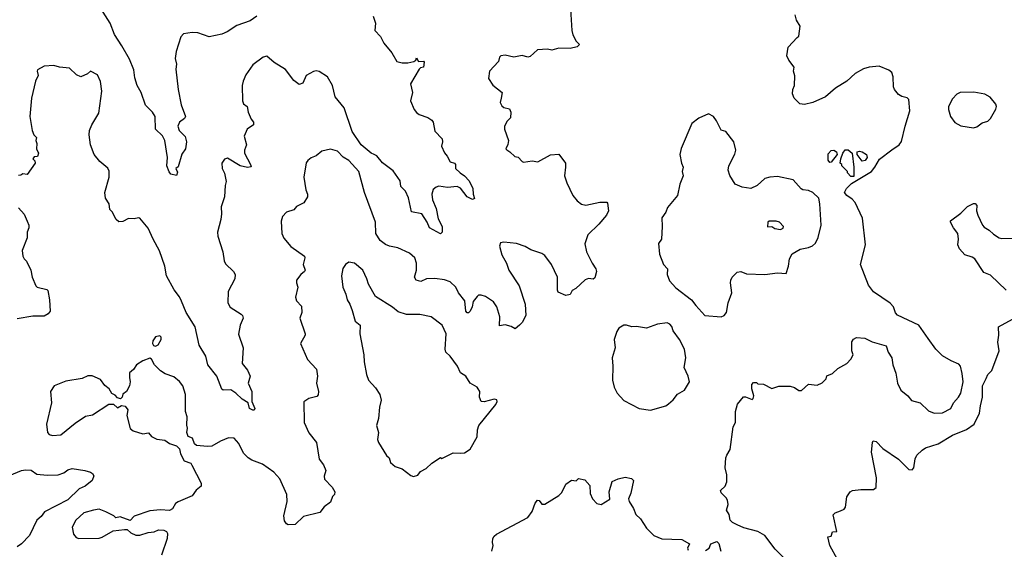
# Model space of a CAD drawing. Extents: x 1603745 to 1745082, y 385868 to 533966.
# Tile 197 of 256: x 1657433 to 1664412, y 456577 to 460331. Entities that reach past the tile are written whole.
import ezdxf

# ---------------------------------------------------------------- set-up
doc = ezdxf.new("R2010")
doc.units = 0

msp = doc.modelspace()

# ---------------------------------------------------------------- linework, layer by layer
at = {"layer": '0CON20XD'}
for points in [[(1659113.1, 460355), (1659067.3, 460322.7), (1658971, 460289), (1658904.2, 460245), (1658865, 460227.3), (1658775, 460209.2), (1658695, 460236.7), (1658655, 460240), (1658595, 460230), (1658575, 460210), (1658541.2, 460105), (1658533.8, 460055), (1658543.8, 460015), (1658538.8, 459981.2), (1658555.6, 459835), (1658576.3, 459726.3), (1658607.1, 459645), (1658599.8, 459630.2), (1658565.8, 459605), (1658553.5, 459575), (1658564.3, 459545), (1658605, 459503.8), (1658615.5, 459465), (1658607.9, 459415), (1658583.1, 459376.9), (1658555, 459287.5), (1658540, 459275), (1658550.7, 459250.7), (1658545, 459227.5), (1658505, 459236.7), (1658492.3, 459252.3), (1658476.7, 459295), (1658481.2, 459355), (1658462.5, 459475), (1658445, 459507.5), (1658396.2, 459555), (1658392.2, 459645), (1658373.3, 459675), (1658323.8, 459725), (1658293.6, 459815), (1658265.4, 459865), (1658248.5, 459918.5), (1658242.7, 459975), (1658210.7, 460050.7), (1658157.7, 460145), (1658103.8, 460225), (1658074.5, 460305), (1657875, 460620)], [(1661337.8, 460405), (1661347.5, 460255), (1661354.4, 460224.4), (1661378.1, 460178.1), (1661401.2, 460155), (1661385, 460138), (1661335, 460126), (1661255, 460130), (1661205, 460114.3), (1661175, 460121.2), (1661103.9, 460116.1), (1661050.5, 460069.5), (1661035.9, 460064.1), (1660995, 460076.2), (1660935, 460065.8), (1660875, 460079.2), (1660842.5, 460075), (1660834.1, 460065.9), (1660826.2, 460035), (1660763.6, 459966.4), (1660756, 459915), (1660787.3, 459867.3), (1660852.5, 459815), (1660845.8, 459774.2), (1660838.8, 459745), (1660849.5, 459719.5), (1660865, 459708), (1660905, 459698), (1660914.2, 459675), (1660911.2, 459635), (1660889.2, 459610.8), (1660868.8, 459575), (1660870, 459555), (1660896.9, 459475), (1660893.6, 459446.4), (1660880, 459415), (1660885, 459407.5), (1660907.5, 459395), (1660941.7, 459361.7), (1660966.8, 459356.8), (1660993.8, 459325), (1661005, 459322), (1661065, 459330), (1661105, 459324), (1661195, 459372.5), (1661255, 459377.5), (1661300.8, 459315), (1661302.9, 459285), (1661294.3, 459224.3), (1661311.2, 459175), (1661354.2, 459085), (1661385, 459046.2), (1661415, 459023.3), (1661445.8, 459015.8), (1661545, 459037.1), (1661595, 459036.7), (1661600.7, 459030.7), (1661605.8, 458975), (1661592.5, 458945), (1661539.2, 458880.8), (1661460, 458805), (1661438.3, 458741.7), (1661450, 458685), (1661490, 458605), (1661517.5, 458565), (1661522, 458545), (1661509.4, 458500.6), (1661498.6, 458491.4), (1661465.7, 458495.7), (1661442.2, 458487.8), (1661375, 458425.6), (1661348.6, 458411.4), (1661335, 458384), (1661305, 458376.2), (1661250.8, 458400.8), (1661244.2, 458415), (1661244, 458505), (1661202.5, 458595), (1661155, 458660), (1661135, 458674.2), (1661055, 458699.2), (1661015, 458724), (1660955, 458743.8), (1660865, 458753.3), (1660840.7, 458749.3), (1660833.3, 458725), (1660850, 458665), (1660884, 458605), (1660900, 458555), (1660973.8, 458445), (1661015.8, 458315), (1661020, 458235), (1660995.7, 458184.3), (1660976.2, 458165)], [(1659937.5, 460355), (1659955.6, 460305.6), (1659951.4, 460255), (1659990.6, 460210.6), (1660015, 460164), (1660071.9, 460095), (1660105, 460034.2), (1660145, 460024.3), (1660184.2, 460025.8), (1660227.5, 460035), (1660240, 460045), (1660245, 460060), (1660260, 460035), (1660295, 460036.2), (1660300.7, 460030.7), (1660295.8, 459994.2), (1660275, 459988.8), (1660265, 459979.2), (1660202, 459875), (1660218, 459815), (1660202.5, 459755), (1660229.2, 459695), (1660245, 459674), (1660265, 459658.8), (1660327, 459637), (1660355, 459617.5), (1660363.8, 459603.8), (1660375, 459540), (1660427, 459487), (1660430, 459465), (1660423.3, 459435), (1660445, 459387.5), (1660464.1, 459364.1), (1660483.9, 459323.9), (1660516, 459315), (1660522.5, 459305), (1660522.5, 459275), (1660556.2, 459245), (1660586.2, 459225), (1660619.2, 459189.2), (1660644.3, 459135), (1660646.2, 459095), (1660655.8, 459064.2), (1660643, 459057), (1660605, 459074.3), (1660556.4, 459136.4), (1660535, 459148), (1660465, 459140.9), (1660405, 459151.5), (1660385, 459144.4), (1660363.4, 459126.6), (1660354.5, 459095), (1660358.9, 459055), (1660385, 458993.3), (1660398.6, 458918.6), (1660427.1, 458865), (1660427.5, 458825), (1660415, 458813.3), (1660336.8, 458856.8), (1660321.8, 458895), (1660284, 458954), (1660209.2, 458969.2), (1660188.8, 459068.8), (1660168.6, 459115), (1660135, 459148.8), (1660128.7, 459188.7), (1660079.2, 459259.2), (1660005.3, 459315.3), (1659964.3, 459365), (1659945, 459376.5), (1659925, 459384.5), (1659853.8, 459445), (1659788.8, 459538.8), (1659732.1, 459705), (1659670, 459785), (1659650.3, 459865), (1659614.7, 459925), (1659555, 459962.7), (1659535, 459967.8), (1659515.3, 459964.7), (1659464.6, 459935.4), (1659439.1, 459880.9), (1659415, 459871.2), (1659375, 459898.8), (1659316.8, 459976.8), (1659237, 460027), (1659185, 460073.3), (1659157.5, 460065), (1659085, 460010), (1659035, 459940), (1659016.2, 459895), (1659008.8, 459865), (1659011.2, 459755), (1659020, 459735), (1659046.2, 459715), (1659053.3, 459675), (1659072.5, 459625), (1659090, 459605), (1659091.2, 459585), (1659045, 459553.8), (1659024, 459505), (1659040, 459445), (1659027.1, 459405), (1659027.1, 459385), (1659070, 459305), (1659072.5, 459287.5), (1659047.1, 459282.9), (1658994.5, 459294.5), (1658905, 459348.8), (1658885, 459343.3), (1658865.9, 459314.1), (1658867.3, 459277.3), (1658883.9, 459243.9), (1658896.2, 459185), (1658888.8, 459155), (1658883.8, 459075), (1658860.8, 459005), (1658864, 458955), (1658858, 458915), (1658836, 458825), (1658837.7, 458797.7), (1658872.5, 458685), (1658881.2, 458621.2), (1658891.2, 458601.2), (1658948, 458545), (1658960.8, 458525), (1658957.5, 458495), (1658910, 458405), (1658907.5, 458325), (1658924.4, 458294.4), (1659003.4, 458243.4), (1659012, 458235), (1659016.2, 458215), (1658996.2, 458165), (1658982.7, 458102.7), (1659018, 458005), (1659008.8, 457895), (1659047.3, 457847.3), (1659066.7, 457805), (1659051.2, 457755), (1659079.2, 457695), (1659079.2, 457625), (1659098.6, 457575), (1659095.6, 457564.4), (1659085, 457562.5), (1659061.5, 457575), (1659052.5, 457615), (1659010.4, 457640.4), (1658966, 457685), (1658928.3, 457708.3), (1658876.1, 457706.1), (1658865, 457713.3), (1658831.1, 457805), (1658765.4, 457885), (1658753.3, 457945), (1658704.3, 458025), (1658676.7, 458155), (1658613.3, 458255), (1658578.6, 458335), (1658565, 458366.2), (1658527.2, 458417.2), (1658473.1, 458515), (1658461.9, 458585), (1658423.8, 458693.8), (1658378.1, 458775), (1658343.6, 458853.6), (1658285, 458923.3), (1658275, 458926.7), (1658245, 458918.8), (1658205, 458921.2), (1658165, 458900), (1658135, 458897.5), (1658117.5, 458915), (1658088.3, 458968.3), (1658072.5, 458985), (1658066.7, 459025), (1658040, 459065), (1658036.7, 459105), (1658066.2, 459215), (1658066.1, 459256.1), (1658057.7, 459277.7), (1658000, 459325), (1657960, 459375), (1657934, 459445), (1657926, 459515), (1657928, 459545), (1657944, 459585), (1657992.7, 459667.3), (1658015.8, 459825), (1658006.2, 459893.8), (1657985, 459940), (1657935, 459966.2), (1657913.8, 459946.2), (1657865, 459926.7), (1657835, 459940), (1657785, 459986.2), (1657715, 459994.2), (1657675, 460006), (1657605, 460002.5), (1657560, 459975), (1657556.7, 459965), (1657564.2, 459935), (1657543.8, 459895), (1657516, 459775), (1657503.8, 459645), (1657520, 459545), (1657533.3, 459515), (1657552.5, 459495), (1657547.5, 459475), (1657553.3, 459453.3), (1657551.2, 459415), (1657566.2, 459385), (1657558, 459362), (1657535, 459358.8), (1657526.7, 459345), (1657540.7, 459330.7), (1657543.3, 459315), (1657486.1, 459233.9), (1657455, 459237.5), (1657441.7, 459228.3), (1657425, 459227.5)], [(1662915, 456451.2), (1662788.7, 456578.7), (1662715, 456674.2), (1662665, 456704.4), (1662565, 456730.6), (1662518.8, 456751.2), (1662485, 456768), (1662469.2, 456785), (1662462, 456825), (1662443.3, 456855), (1662453.8, 456895), (1662450, 456925), (1662441.7, 456941.7), (1662405, 456976.7), (1662400, 456995), (1662434.3, 457025.7), (1662445.7, 457055), (1662445.6, 457105.6), (1662434.2, 457155), (1662439.4, 457225), (1662444.6, 457245.4), (1662470, 457285), (1662490.8, 457445), (1662506, 457475), (1662506, 457555), (1662521.2, 457605), (1662562.5, 457657.5), (1662577.9, 457657.9), (1662625, 457640), (1662632.5, 457645), (1662637.5, 457665), (1662623.8, 457715), (1662623.3, 457745), (1662635, 457760), (1662655, 457760), (1662665, 457750), (1662705, 457747.5), (1662765, 457717.5), (1662815, 457732.5), (1662895, 457732.5), (1662925, 457723.3), (1662955, 457703.3), (1662975, 457703.3), (1663025, 457747.5), (1663085, 457741.2), (1663122.5, 457757.5), (1663150, 457785), (1663155, 457807.5), (1663195, 457822.5), (1663231.2, 457858.8), (1663295.8, 457894.2), (1663324.4, 457925.6), (1663340, 457955), (1663331.4, 457985), (1663331.7, 458048.3), (1663343.2, 458066.8), (1663365, 458077.5), (1663423.3, 458073.3), (1663475, 458046.7), (1663575, 458020), (1663588.8, 457975), (1663616.2, 457935), (1663622.5, 457885), (1663642.5, 457825), (1663654.4, 457755), (1663680, 457705), (1663728.6, 457665), (1663755, 457632), (1663816.4, 457616.4), (1663875, 457559.2), (1663915, 457541.4), (1663975, 457545.6), (1664032.9, 457575), (1664051.8, 457615), (1664088.1, 457655), (1664104.4, 457685), (1664120.6, 457765), (1664114.3, 457824.3), (1664100.8, 457875), (1664089.7, 457889.7), (1664035, 457912), (1663975, 457948), (1663926.3, 457996.3), (1663871.8, 458071.8), (1663806.2, 458165), (1663655, 458237.5), (1663642.3, 458252.3), (1663626.2, 458295), (1663602.7, 458322.7), (1663485, 458401.2), (1663449.5, 458449.5), (1663394.2, 458595), (1663427.5, 458735), (1663407.5, 458925), (1663354.3, 459035), (1663335, 459058.6), (1663295.4, 459085.4), (1663280.8, 459105), (1663293.1, 459135), (1663330.1, 459169.9), (1663470.5, 459255), (1663495.4, 459285), (1663527.1, 459342.9), (1663615, 459407.5), (1663666.4, 459443.6), (1663683.6, 459466.4), (1663708.8, 459575), (1663743.8, 459685), (1663736.1, 459766.1), (1663725, 459776.7), (1663685, 459786.7), (1663661.7, 459801.7), (1663633.3, 459835), (1663626.7, 459855), (1663623.9, 459926.1), (1663615.5, 459955.5), (1663595, 459972.5), (1663525, 460002.5), (1663455, 459994.3), (1663415, 459982), (1663355, 459948.8), (1663296.2, 459895), (1663215, 459846.2), (1663145, 459783.8), (1663055, 459743.3), (1662995, 459730), (1662963.6, 459733.6), (1662923.6, 459773.6), (1662910, 459805), (1662913.8, 459835), (1662926.2, 459865), (1662926.4, 459933.6), (1662918, 459965), (1662922, 459995), (1662884, 460045), (1662871.2, 460075), (1662880.8, 460135), (1662943.3, 460205), (1662956.2, 460215), (1662966.2, 460285), (1662938.3, 460328.3), (1662930, 460365)], [(1664195, 459563.3), (1664218.3, 459571.7), (1664255, 459598.8), (1664295, 459612.5), (1664315, 459631.2), (1664352.3, 459697.7), (1664356.2, 459715), (1664352, 459732), (1664311.7, 459781.7), (1664275, 459802), (1664196.8, 459816.8), (1664100, 459815), (1664077, 459803), (1664045, 459770), (1664017.5, 459715), (1664016.7, 459695), (1664030, 459645), (1664062.3, 459602.3), (1664105, 459578.8), (1664195, 459563.3)], [(1662405, 458224.3), (1662426.2, 458233.8), (1662443.8, 458256.2), (1662454.3, 458325), (1662480, 458395), (1662471.1, 458465), (1662474.4, 458485), (1662484.5, 458505.5), (1662518.8, 458541.2), (1662545, 458545.7), (1662585, 458528.8), (1662715, 458524.2), (1662805, 458535.8), (1662865, 458532.5), (1662882.9, 458585), (1662889.5, 458635), (1662907.9, 458672.1), (1662965, 458705.5), (1663025, 458715.5), (1663052.6, 458727.4), (1663073.2, 458746.8), (1663092.4, 458787.6), (1663114.5, 458875), (1663105.8, 459025), (1663097.5, 459065), (1663055, 459106.2), (1663025, 459121.2), (1662985, 459126), (1662973.2, 459133.2), (1662915.5, 459195.5), (1662805, 459218.6), (1662750, 459215), (1662715, 459206), (1662660, 459155), (1662615.5, 459134.5), (1662554.4, 459144.4), (1662504.2, 459164.2), (1662466.7, 459226.7), (1662453.8, 459265), (1662460, 459295), (1662503.3, 459376.7), (1662510, 459405), (1662495.7, 459465.7), (1662437.7, 459537.7), (1662405, 459547.5), (1662373.3, 459615), (1662350, 459645), (1662315, 459662.5), (1662246.4, 459633.6), (1662197.5, 459595), (1662121.2, 459418.8), (1662113.3, 459375), (1662123.6, 459313.6), (1662136.7, 459285), (1662130, 459255), (1662136.1, 459223.9), (1662113.3, 459165), (1662096.2, 459085), (1662025, 459000), (1662014.2, 458965.8), (1661984.3, 458925.7), (1661988.1, 458865), (1661981.2, 458775), (1661960, 458745), (1661969.1, 458669.1), (1661997.1, 458595), (1662025.6, 458565), (1662022.9, 458525), (1662039.7, 458479.7), (1662085, 458431.2), (1662195, 458345.7), (1662224.7, 458304.7), (1662290, 458235), (1662405, 458224.3)], [(1660976.2, 458165), (1660945, 458140), (1660917.1, 458157.1), (1660875, 458168), (1660835, 458160), (1660836.9, 458225), (1660815, 458296.7), (1660792.1, 458332.1), (1660735, 458368), (1660705, 458379.2), (1660685, 458377.5), (1660675, 458370), (1660646.4, 458333.6), (1660639.7, 458295), (1660625.2, 458264.8), (1660615, 458254.2), (1660605, 458253.5), (1660595, 458266.2), (1660588.2, 458338.2), (1660542.2, 458395), (1660524.2, 458435), (1660485, 458472.5), (1660445, 458487.1), (1660375, 458496.9), (1660317.5, 458495), (1660275.7, 458474.3), (1660243.7, 458483.7), (1660231.1, 458505), (1660245.5, 458555.5), (1660245.6, 458605.6), (1660233.6, 458643.6), (1660195, 458677.1), (1660114.1, 458714.1), (1660053.3, 458725), (1660025, 458737.5), (1659988, 458765), (1659956.9, 458815), (1659954.2, 458895.8), (1659876, 459105), (1659837.5, 459255), (1659765, 459332.5), (1659725, 459357.5), (1659685, 459400), (1659635, 459412.5), (1659575, 459398.8), (1659535, 459366.7), (1659499.3, 459350.7), (1659476.1, 459333.9), (1659464, 459316), (1659446.2, 459215), (1659460, 459125), (1659473.3, 459095), (1659472.5, 459075), (1659447.3, 459032.7), (1659395, 459006.7), (1659375, 458983.8), (1659325, 458967.5), (1659296.7, 458935), (1659286.4, 458903.6), (1659290.8, 458815), (1659305, 458783.3), (1659354.4, 458724.4), (1659450.8, 458655), (1659454.1, 458644.1), (1659443.1, 458595), (1659455.5, 458554.5), (1659452, 458545), (1659425.5, 458524.5), (1659396, 458485), (1659394, 458465), (1659403.8, 458435), (1659388, 458365), (1659395, 458337.5), (1659431.2, 458301.2), (1659432.9, 458255), (1659418, 458215), (1659455.8, 458105), (1659455.8, 458095), (1659424, 458035), (1659473.4, 457923.4), (1659535.8, 457855), (1659542.9, 457805), (1659535.6, 457755), (1659552, 457695), (1659547.7, 457672.3), (1659538.8, 457661.2), (1659482.5, 457645), (1659446.4, 457623.6), (1659448.8, 457475), (1659483, 457403), (1659535.8, 457335), (1659555.9, 457215.9), (1659586, 457175), (1659602.5, 457135), (1659591.2, 457095), (1659593.8, 457075), (1659647.4, 457017.4), (1659666, 456985), (1659663.8, 456966.2), (1659649.3, 456950.7), (1659635, 456912.5), (1659592, 456878), (1659561.2, 456838.8), (1659445, 456809.2), (1659385, 456754.2), (1659335, 456751.2), (1659325, 456756.7), (1659309.5, 456779.5), (1659305.8, 456815), (1659328.1, 456915), (1659326.7, 456965), (1659276.6, 457076.6), (1659234.4, 457125), (1659155, 457180.5), (1659078.9, 457208.9), (1659052.5, 457225), (1659019.5, 457259.5), (1658985, 457326.2), (1658952.5, 457365), (1658912.7, 457367.3), (1658855.8, 457344.2), (1658795, 457308.8), (1658765, 457306.2), (1658685, 457312.5), (1658672.5, 457325), (1658657.5, 457365), (1658627, 457377), (1658616.7, 457405), (1658621.2, 457435), (1658616.4, 457456.4), (1658618.8, 457515), (1658609.2, 457555), (1658608.9, 457675), (1658589.4, 457735), (1658565, 457766.2), (1658525, 457798.8), (1658465, 457820), (1658431.2, 457841.2), (1658387.5, 457885), (1658367.5, 457925), (1658355, 457932.5), (1658306.7, 457913.3), (1658260, 457885), (1658239.3, 457850.7), (1658211.7, 457828.3), (1658210, 457795), (1658216.7, 457765), (1658210, 457735), (1658190, 457695), (1658163.6, 457676.4), (1658160, 457655), (1658147, 457643), (1658125, 457650), (1658109.3, 457669.3), (1658085, 457682.5), (1658066.2, 457715), (1658037.3, 457737.3), (1658005, 457780), (1657947, 457807), (1657915, 457805.6), (1657875, 457786.7), (1657760.7, 457769.3), (1657676.7, 457735), (1657652, 457695), (1657657.1, 457615), (1657622.5, 457465), (1657628.8, 457405), (1657641.7, 457391.7), (1657665, 457384.2), (1657725, 457389.2), (1657825, 457471.4), (1657898.1, 457521.9), (1657949.1, 457530.9), (1658065, 457606.7), (1658097, 457607), (1658125, 457580), (1658155, 457597.5), (1658180.7, 457590.7), (1658198.8, 457565), (1658193.3, 457525), (1658215, 457433.3), (1658236.1, 457416.1), (1658305, 457396.2), (1658345, 457402.5), (1658367.7, 457377.7), (1658405, 457358.8), (1658460.5, 457350.5), (1658495, 457326.7), (1658545, 457310), (1658565, 457290), (1658572.5, 457255), (1658597.5, 457205), (1658645, 457186.7), (1658654.1, 457174.1), (1658719.2, 457045), (1658720, 457025), (1658683.4, 456996.6), (1658655, 456956.7), (1658555, 456913.3), (1658538.3, 456901.7), (1658515.5, 456864.5), (1658495, 456852), (1658432, 456858), (1658355, 456848.8), (1658245, 456812.5), (1658215, 456782.5), (1658145, 456806.7), (1658115, 456800), (1658100, 456815), (1658043.9, 456843.9), (1657995, 456860.8), (1657955, 456855.7), (1657887.5, 456835), (1657830.6, 456785), (1657805.8, 456735), (1657813.6, 456683.6), (1657832.1, 456662.1), (1657853, 456653), (1657995, 456656.2), (1658017.7, 456662.3), (1658095, 456707.5), (1658175, 456717.5), (1658195, 456717.5), (1658220, 456695), (1658255, 456677.5), (1658285, 456676.7), (1658343.9, 456696.1), (1658385, 456701.2), (1658416.4, 456716.4), (1658453.6, 456713.6), (1658473, 456703), (1658479.3, 456689.3), (1658478.8, 456655), (1658437.5, 456535)], [(1663175, 459318.8), (1663164.2, 459335), (1663165, 459380), (1663185, 459403.3), (1663205, 459406.7), (1663223.6, 459393.6), (1663226.7, 459375), (1663185, 459320), (1663175, 459318.8)], [(1663345, 459220), (1663325, 459220), (1663300, 459245), (1663300, 459255), (1663260, 459295), (1663260, 459305), (1663250, 459315), (1663252.5, 459345), (1663266.7, 459385), (1663285, 459408.8), (1663305, 459408.8), (1663333.3, 459385), (1663346, 459285), (1663345, 459220)], [(1663405, 459327.5), (1663370, 459375), (1663370, 459395), (1663385, 459398.8), (1663405, 459393.8), (1663435.7, 459375.7), (1663440, 459355), (1663425, 459332.5), (1663405, 459327.5)], [(1657425, 458997.5), (1657465, 458952.5), (1657485, 458902.5), (1657496.7, 458875), (1657496.7, 458855), (1657486.7, 458825), (1657486, 458785), (1657450, 458695), (1657453.8, 458655), (1657463.8, 458635), (1657480, 458620), (1657512.5, 458555), (1657520, 458505), (1657546.7, 458445), (1657557.5, 458435), (1657625, 458418.8), (1657632, 458412), (1657644.3, 458345), (1657649.2, 458265), (1657633.8, 458245), (1657605, 458229.4), (1657525, 458228.6), (1657415, 458210)], [(1664425, 458414.2), (1664315, 458521.2), (1664268.3, 458538.3), (1664203.8, 458635), (1664185, 458648), (1664133.3, 458665), (1664095, 458707.5), (1664083.3, 458735), (1664087.5, 458775), (1664082.5, 458815), (1664052.5, 458855), (1664030, 458895), (1664030, 458905), (1664105, 458958.8), (1664152.7, 459007.3), (1664195, 459027.5), (1664207, 459027), (1664217.5, 459015), (1664216.2, 458975), (1664223.8, 458945), (1664258, 458875), (1664269.4, 458859.4), (1664305, 458839.2), (1664335, 458811.4), (1664375, 458784.4), (1664395, 458778.9), (1664475, 458782)], [(1662825, 458844), (1662845, 458852.5), (1662846.7, 458865), (1662818.8, 458895), (1662795, 458902.9), (1662745, 458903.3), (1662736.7, 458895), (1662733.8, 458863.8), (1662765, 458866.2), (1662785, 458851.2), (1662825, 458844)], [(1660225, 457094), (1660255, 457102.9), (1660275, 457128), (1660315, 457150), (1660353.2, 457186.8), (1660415, 457227.5), (1660425, 457220), (1660505, 457262), (1660555, 457258), (1660585, 457262), (1660625, 457286.7), (1660675.8, 457374.2), (1660678, 457425), (1660688, 457455), (1660807.3, 457602.7), (1660816.7, 457625), (1660815, 457637.5), (1660795, 457642.5), (1660725, 457622.9), (1660704.4, 457624.4), (1660692.9, 457655), (1660693.8, 457695), (1660683.8, 457715), (1660675, 457726.7), (1660626.7, 457755), (1660594.3, 457804.3), (1660556.9, 457826.9), (1660536, 457875), (1660485, 457946.2), (1660453.8, 457975), (1660448, 457995), (1660455.8, 458105), (1660427.5, 458165), (1660350, 458225), (1660269.2, 458240.8), (1660175, 458240.8), (1660115, 458260), (1660075, 458293.3), (1659955, 458369.2), (1659905.3, 458455.3), (1659894.6, 458495), (1659865.4, 458555), (1659805.3, 458605.3), (1659765, 458611.9), (1659743.1, 458596.9), (1659723, 458567), (1659714.6, 458514.6), (1659722.2, 458435), (1659744.4, 458385), (1659754.2, 458345), (1659773.8, 458315), (1659790.5, 458270.5), (1659811.2, 458195), (1659847.1, 458165), (1659844.2, 458105), (1659872.5, 457955), (1659874.2, 457905), (1659890, 457815), (1659906.2, 457775), (1659955, 457721.2), (1659985.8, 457675), (1659995.7, 457634.3), (1659983.1, 457585), (1659975.7, 457505), (1659961.2, 457455), (1659975.6, 457405.6), (1659970, 457355), (1659975.8, 457335), (1660032.5, 457242.5), (1660052.5, 457225), (1660062, 457192), (1660095, 457163.8), (1660145, 457148.8), (1660205, 457100), (1660225, 457094)], [(1661905, 457564.4), (1662012.5, 457595), (1662031.7, 457608.3), (1662065, 457636.2), (1662095, 457676), (1662145.7, 457704.3), (1662181.2, 457765), (1662170.8, 457805), (1662143.8, 457865), (1662154.2, 457935), (1662146.2, 457995), (1662109.2, 458065), (1662064, 458125), (1662056.1, 458156.1), (1662042.3, 458172.3), (1662021.7, 458181.7), (1661955, 458172.9), (1661876.3, 458143.7), (1661805.6, 458155.6), (1661772.9, 458152.9), (1661735, 458166.2), (1661715, 458166.7), (1661680, 458145), (1661665, 458120), (1661646.7, 458065), (1661654, 458005), (1661632.9, 457935), (1661637.5, 457875), (1661634, 457775), (1661645.9, 457725.9), (1661668.8, 457685), (1661715, 457631.2), (1661824.4, 457574.4), (1661905, 457564.4)], [(1663229.2, 456505), (1663175, 456603.8), (1663162.5, 456665), (1663185, 456670), (1663195, 456700), (1663226.1, 456703.9), (1663198.8, 456821.2), (1663212.5, 456835), (1663250.8, 456849.2), (1663277.3, 456862.7), (1663286.7, 456875), (1663295, 456950), (1663320, 456985), (1663337, 456993), (1663395, 457001.2), (1663485, 457000), (1663503.6, 457016.4), (1663505.8, 457085), (1663470, 457265), (1663477.5, 457335), (1663484, 457346), (1663505, 457341.2), (1663551.2, 457291.2), (1663663.3, 457215), (1663735, 457142.5), (1663758.3, 457141.7), (1663770, 457155), (1663780.7, 457219.3), (1663792.5, 457245), (1663831.2, 457278.8), (1663855, 457296), (1663944.5, 457325.5), (1664045, 457385.6), (1664144.1, 457425.9), (1664197.8, 457465), (1664237.7, 457542.3), (1664243.1, 457595), (1664258.6, 457655), (1664257.9, 457735), (1664285, 457788), (1664296.7, 457815), (1664324.3, 457845), (1664376, 457985), (1664366.1, 458046.1), (1664373.8, 458095), (1664372.5, 458155), (1664470.5, 458209.5)], [(1658395, 458017.5), (1658405, 458022.5), (1658415, 458027.5), (1658436.7, 458065), (1658435, 458080), (1658425, 458090), (1658395, 458082.5), (1658377.5, 458055), (1658373.3, 458035), (1658380.7, 458020.7), (1658395, 458017.5)], [(1657315, 457082.5), (1657445, 457135.8), (1657475, 457141.4), (1657515, 457139.2), (1657555, 457109.2), (1657627.3, 457102.7), (1657705, 457106), (1657745, 457118.6), (1657775, 457140), (1657805, 457149.2), (1657895, 457136.9), (1657934.3, 457124.3), (1657948.8, 457115), (1657957.7, 457097.7), (1657945.4, 457064.6), (1657896.9, 457025), (1657853.8, 457006.2), (1657775, 456927.9), (1657608.1, 456841.9), (1657585, 456808.8), (1657555, 456783.3), (1657502, 456675), (1657445, 456616.7), (1657414.1, 456595.9)], [(1660780, 456565), (1660790, 456605), (1660783.6, 456626.4), (1660787, 456653), (1660795, 456670), (1660812.5, 456685), (1661035, 456803.8), (1661065.7, 456844.3), (1661086.7, 456905), (1661103.9, 456926.1), (1661115, 456922.5), (1661135, 456897.5), (1661155, 456897.5), (1661255, 456957.5), (1661275, 456980), (1661305, 457040), (1661345, 457067.5), (1661377, 457063), (1661395, 457080), (1661439.3, 457069.3), (1661475, 457030), (1661477, 456973), (1661494.2, 456934.2), (1661523, 456903), (1661555, 456896), (1661615, 456932.5), (1661611.1, 456985), (1661633, 457057), (1661675, 457077.1), (1661725, 457087.5), (1661769.2, 457079.2), (1661783.8, 457065), (1661764.4, 456975.6), (1661748, 456935), (1661752, 456915), (1661785, 456867.5), (1661800, 456825), (1661832.4, 456792.4), (1661875, 456726.7), (1661927.5, 456675), (1661985, 456651.2), (1662127, 456647), (1662180, 456615), (1662167.5, 456585), (1662171.2, 456571.2)], [(1662295, 456568.8), (1662320, 456585), (1662333, 456617), (1662375, 456633.8), (1662388.8, 456618.8), (1662402, 456565)]]:
    msp.add_lwpolyline(points, dxfattribs=at)

doc.saveas('drawing.dxf')
